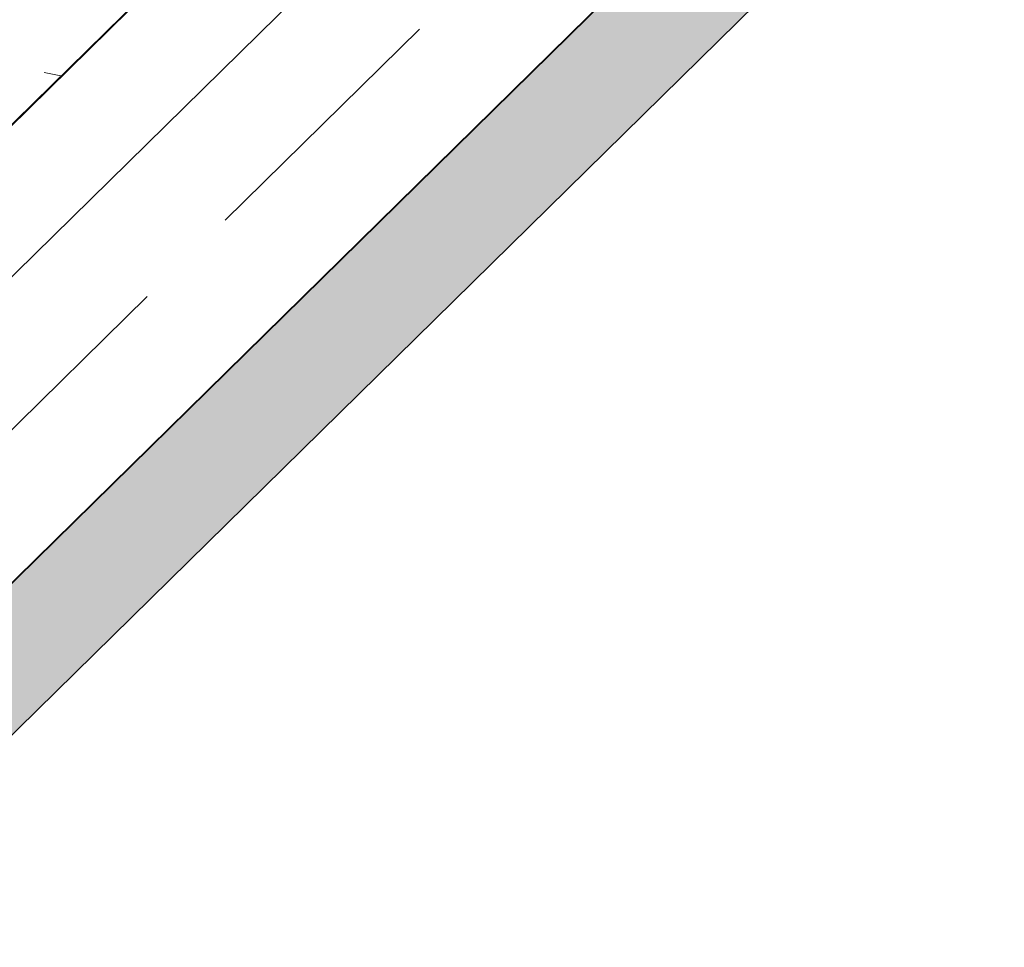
# Model space of a CAD drawing. Header units: millimetres. Extents: x 38389465 to 38395088, y 2473666 to 2480744.
# Tile 99 of 256: x 38390033 to 38390051, y 2479497 to 2479514. Entities that reach past the tile are written whole.
import ezdxf

# ---------------------------------------------------------------- set-up
doc = ezdxf.new("R2010")
doc.units = ezdxf.units.MM
doc.header["$LTSCALE"] = 2
doc.linetypes.add('CENTER2', pattern=[1.125, 0.75, -0.125, 0.125, -0.125])
doc.linetypes.add('DASH', pattern=[0.35, 0.25, -0.1])
doc.layers.get('0').update_dxf_attribs({"linetype": 'CONTINUOUS', "lineweight": 9})
for name, color, linetype in [('u-road', 4, 'CONTINUOUS'), ('w-环境01', 84, 'CONTINUOUS'), ('w-绿地面积', 82, 'CONTINUOUS'), ('w-道路中线', 6, 'CONTINUOUS'), ('路面铺装', 143, 'CENTER2'), ('路面铺装填充', 143, 'CENTER2')]:
    doc.layers.add(name, color=color, linetype=linetype)
for name, color, linetype, lineweight in [('U-体育设施', 153, 'CONTINUOUS', 0), ('下沉式地面绿化', 80, 'CONTINUOUS', 9), ('屋顶绿化线', 126, 'CONTINUOUS', 9), ('普通地面绿化', 122, 'CONTINUOUS', 9), ('普通绿地填充', 114, 'CONTINUOUS', 9)]:
    doc.layers.add(name, color=color, linetype=linetype, lineweight=lineweight)
pattern_1 = [(38.83647369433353, (99.1569024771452, 202.7948903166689), (-1.034575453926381, 1.285076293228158), [0.9525, -1.905]), (158.8364736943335, (99.1569024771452, 202.7948903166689), (-0.5956209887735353, -1.538506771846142), [0.9525, -1.905]), (98.83647369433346, (99.89884179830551, 203.3922028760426), (-1.630196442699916, -0.2534304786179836), [0.9524999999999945, -1.904999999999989])]

# ---------------------------------------------------------------- blocks, each defined once
blk = doc.blocks.new('Z-道路')
at = {"layer": 'u-road'}
for p, q in [((-842.4331349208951, -755.6392939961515), (-1094.710520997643, -1003.541884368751)), ((-1094.306271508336, -997.5366246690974), (-1052.537588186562, -956.4922609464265))]:
    blk.add_line(p, q, dxfattribs=at)
at = {"layer": 'w-道路中线', "linetype": 'DASH', "ltscale": 10}
blk.add_line((-1092.904480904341, -998.9631530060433), (-1040.652527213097, -947.6173115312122), dxfattribs=at)
blk = doc.blocks.new('dfgdfgdgfdfg')
at = {"layer": '屋顶绿化线'}
h = blk.add_hatch(dxfattribs=at)
h.set_pattern_fill('CROSS', color=256, scale=0.9999999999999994, angle=2.544443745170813e-14, style=0)
h.set_pattern_definition([(2.544443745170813e-14, (-38390155.3861343, -2480142.440636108), (1.587499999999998, 1.5875), [0.7937499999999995, -2.381249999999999]), (90, (-38390154.9892593, -2480142.837511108), (-1.5875, 1.587499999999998), [0.7937499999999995, -2.381249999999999])])
h.paths.add_polyline_path([(-3.15158411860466, -422.8542918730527), (20.37210328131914, -403.9155449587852), (14.3518393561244, -396.4378164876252), (-9.171848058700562, -415.3765634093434)])
h.paths.add_polyline_path([(-212.7994433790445, -350.4094560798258), (-230.6090864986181, -328.2875978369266), (-240.5795014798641, -336.3144792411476), (-222.7698583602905, -358.4363374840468)])
h.paths.add_polyline_path([(-190.0474276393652, -455.8508529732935), (-156.9425204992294, -429.1991152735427), (-171.0522639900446, -411.6729879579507), (-204.1571711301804, -438.3247256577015)])
h.paths.add_polyline_path([(-220.1589111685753, -484.9449705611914), (-266.1162048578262, -521.9439861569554), (-270.3679620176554, -516.6627848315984), (-224.4106684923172, -479.6637690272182)])
h.paths.add_polyline_path([(-264.3648100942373, -493.3430364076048), (-279.3982497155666, -505.4460653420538), (-283.6500068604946, -500.1648640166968), (-268.6165674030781, -488.0618348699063)])
h.paths.add_polyline_path([(-304.5274256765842, -503.5703873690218), (-350.4847193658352, -540.5694029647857), (-354.7364765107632, -535.2882016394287), (-308.779182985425, -498.2891858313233)])
h.paths.add_polyline_path([(-348.7333245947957, -511.9684532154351), (-363.7667642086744, -524.0714821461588), (-368.0185213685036, -518.7902808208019), (-352.985081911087, -506.6872516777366)])
h.paths.add_polyline_path([(-282.5944302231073, -407.3954604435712), (-328.5517269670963, -444.3944722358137), (-324.2999703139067, -449.6756739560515), (-278.3426733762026, -412.6766623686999)])
h.paths.add_polyline_path([(-300.2362432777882, -448.7893662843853), (-315.2696836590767, -460.8923942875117), (-311.0179269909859, -466.1735960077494), (-295.9844864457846, -454.0705682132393)])
h.paths.add_polyline_path([(-33.98668639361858, 93.69020775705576), (-17.08480948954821, 99.8810523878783), (-15.02119461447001, 94.24709342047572), (-31.92307151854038, 88.05624878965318)])
h.paths.add_polyline_path([(-53.10060288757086, 61.55583058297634), (-8.967924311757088, 77.72081378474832), (-11.03153918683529, 83.3547727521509), (-55.16421776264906, 67.18978955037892)])
h.paths.add_polyline_path([(-108.3190346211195, 48.75146188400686), (-122.3397783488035, 37.46347069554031), (-118.5771146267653, 32.78988944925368), (-104.5563708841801, 44.07788063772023)])
h.paths.add_polyline_path([(-70.93024792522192, 48.55491701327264), (-107.5399676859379, 19.08071779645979), (-111.3026314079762, 23.75429904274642), (-74.69291165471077, 53.22849825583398)])
h.paths.add_polyline_path([(-144.653375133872, -377.9672217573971), (-139.2603176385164, -384.6660970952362), (-137.4687579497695, -383.2237677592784), (-128.8147819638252, -393.9731258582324), (-122.2716944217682, -388.705488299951), (-130.925670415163, -377.956130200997), (-98.5997022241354, -351.9314922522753), (-103.992759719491, -345.2326169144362)])
h.paths.add_polyline_path([(-85.36789835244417, -368.3671049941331), (-79.66129099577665, -375.4554498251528), (-104.1199753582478, -395.1463807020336), (-109.8265827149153, -388.0580358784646)])
h.paths.add_polyline_path([(-154.4244434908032, -186.5881166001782), (-177.7144566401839, -205.3387242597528), (-172.0077499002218, -212.426989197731), (-148.7177367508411, -193.6763815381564)])
h.paths.add_polyline_path([(-124.025648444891, -173.7969757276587), (-139.5263595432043, -186.2764771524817), (-145.233067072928, -179.1882112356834), (-129.7323559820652, -166.7087098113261)])
h.paths.add_polyline_path([(-147.8639908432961, -242.4158020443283), (-124.5739777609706, -223.6651944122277), (-130.5942395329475, -216.1874649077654), (-141.3434761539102, -224.8415915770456), (-142.3468527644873, -223.5953037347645), (-154.887629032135, -233.6917847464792)])
h.paths.add_polyline_path([(-115.3826013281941, -216.2652890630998), (-91.85890907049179, -197.3265481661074), (-97.87917109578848, -189.8488181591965), (-121.4028633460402, -208.7875590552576)])
h.paths.add_polyline_path([(-179.1326003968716, -155.8982685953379), (-202.4226135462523, -174.6488762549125), (-208.1293202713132, -167.5606113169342), (-184.8393071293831, -148.810003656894)])
h.paths.add_polyline_path([(-160.147220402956, -128.9305958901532), (-175.6479315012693, -141.4100973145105), (-169.9412239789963, -148.4983632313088), (-154.4405128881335, -136.0188618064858)])
h.paths.add_polyline_path([(-232.273079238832, -137.5717983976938), (-208.9830661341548, -118.8211907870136), (-202.9628045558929, -126.2989204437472), (-213.712041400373, -134.9530468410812), (-212.7086647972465, -136.1993346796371), (-225.2494410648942, -146.2958156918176)])
h.paths.add_polyline_path([(-199.7916897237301, -111.4212854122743), (-176.2679974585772, -92.48254451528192), (-170.2477354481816, -99.9602745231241), (-193.771427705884, -118.8990154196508)])
h.paths.add_polyline_path([(7.123223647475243, -56.52735077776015), (30.41323685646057, -37.77674318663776), (36.11994356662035, -44.86500814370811), (12.82993035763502, -63.61561573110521)])
h.paths.add_polyline_path([(-11.86215643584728, -83.49502342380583), (3.638554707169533, -71.01552204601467), (-2.06815280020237, -63.92725611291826), (-17.56886392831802, -76.40675749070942)])
h.paths.add_polyline_path([(27.78231283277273, -101.0043340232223), (4.258620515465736, -119.9430748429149), (-1.76164148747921, -112.4653448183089), (21.76205083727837, -93.52660399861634)])
h.paths.add_polyline_path([(-17.58493316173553, -25.83750269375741), (5.705080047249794, -7.086895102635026), (-0.001626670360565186, 0.001369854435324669), (-23.29163987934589, -18.74923773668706)])
h.paths.add_polyline_path([(-47.9837282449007, -38.62864347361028), (-32.48301710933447, -26.14914209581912), (-26.77630960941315, -33.23740802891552), (-42.27702074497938, -45.71690940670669)])
h.paths.add_polyline_path([(-24.14538563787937, 29.99018277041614), (-47.43539878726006, 11.23957520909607), (-41.41513703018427, 3.761845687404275), (-30.66590037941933, 12.41597232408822), (-29.6625237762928, 11.16968447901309), (-17.12174747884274, 21.26616545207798)])
h.paths.add_polyline_path([(-56.62677523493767, 3.839669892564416), (-80.15046755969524, -15.0990709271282), (-74.1302055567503, -22.57680095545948), (-50.6065132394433, -3.638060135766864)])
h.paths.add_polyline_path([(-112.3602623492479, 104.958166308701), (-116.1229271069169, 109.6317467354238), (-120.4070319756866, 106.1826458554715), (-120.0934917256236, 105.7931995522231), (-120.0934916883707, 105.7931995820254), (-119.9680695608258, 105.6374135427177), (-119.5604476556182, 105.131108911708), (-120.6509499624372, 104.2531540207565), (-121.4975340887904, 105.304690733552), (-126.3269005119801, 101.4166038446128), (-126.0133612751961, 101.027158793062), (-126.0133612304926, 101.0271588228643), (-125.8879391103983, 100.8713727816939), (-125.4803171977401, 100.3650681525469), (-126.5708194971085, 99.48711326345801), (-127.4174026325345, 100.5386487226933), (-132.2467690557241, 96.65056183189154), (-131.933230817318, 96.26111803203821), (-131.9332307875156, 96.26111806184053), (-131.8078086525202, 96.10533202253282), (-131.4001867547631, 95.59902739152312), (-132.4906890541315, 94.72107250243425), (-133.3372711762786, 95.77260670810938), (-138.1666375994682, 91.88451981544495), (-137.8531003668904, 91.49507727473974), (-137.8531003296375, 91.49507730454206), (-137.7276782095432, 91.3392912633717), (-137.3200563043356, 90.83298663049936), (-138.4105586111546, 89.9550317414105), (-139.2571397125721, 91.00656469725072), (-144.0865061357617, 87.11847780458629), (-143.7729699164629, 86.72903651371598), (-143.77296987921, 86.7290365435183), (-143.6475477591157, 86.5732505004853), (-143.2399258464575, 86.06694587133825), (-144.3304281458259, 85.18899098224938), (-145.1770082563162, 86.24052268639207), (-150.0063746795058, 82.35243579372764), (-149.6928394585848, 81.96299575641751), (-149.6928394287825, 81.96299578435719), (-149.5674173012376, 81.80720974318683), (-149.1597954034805, 81.30090511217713), (-150.2502977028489, 80.42295022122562), (-151.0968767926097, 81.47448067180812), (-155.3810026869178, 78.02536286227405), (-151.6183379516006, 73.35178243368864)])
h.paths.add_polyline_path([(-152.7964216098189, 95.70454872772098), (-151.7059194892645, 96.58250384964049), (-150.8593013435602, 95.5309248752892), (-146.0299351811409, 99.41901208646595), (-146.3435079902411, 99.80849884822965), (-146.3435080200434, 99.80849881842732), (-146.4689301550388, 99.96428485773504), (-146.8765520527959, 100.4705894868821), (-145.8639428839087, 101.2858334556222), (-148.7799898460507, 104.9078372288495), (-165.9164639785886, 91.11138806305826), (-162.1537992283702, 86.43780762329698), (-157.8696716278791, 89.88692727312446), (-158.1832470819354, 90.27641732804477), (-158.1832471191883, 90.27641729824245), (-158.3086692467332, 90.43220333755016), (-158.7162911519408, 90.93850796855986), (-157.6257890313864, 91.81646308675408), (-156.7791695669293, 90.76488246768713), (-151.94980340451, 94.65296967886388), (-152.2633775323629, 95.04245808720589), (-152.2633775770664, 95.04245805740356), (-152.3887996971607, 95.19824409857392)])
h.paths.add_polyline_path([(-48.92002787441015, 138.0610062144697), (-54.08448407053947, 136.1693603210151), (-53.91252022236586, 135.6998748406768), (-53.91252017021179, 135.6998748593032), (-53.84373301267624, 135.5120762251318), (-53.62017473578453, 134.901730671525), (-54.93476518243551, 134.4202205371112), (-55.39907442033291, 135.6878499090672), (-61.22083156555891, 133.5554466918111), (-61.04886826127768, 133.0859627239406), (-61.04886821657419, 133.0859627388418), (-60.98008105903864, 132.8981641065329), (-60.75652278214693, 132.2878185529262), (-62.07111323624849, 131.806308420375), (-62.53542191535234, 133.0739362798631), (-68.35717905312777, 130.9415330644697), (-68.18521630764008, 130.4720506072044), (-68.18521626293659, 130.4720506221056), (-68.11642910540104, 130.2842519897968), (-67.89287082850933, 129.67390643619), (-69.2074612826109, 129.1923963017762), (-69.67176939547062, 130.4600226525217), (-75.4935265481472, 128.3276194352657), (-75.32156435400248, 127.858138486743), (-75.32156431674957, 127.8581385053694), (-75.25277715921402, 127.6703398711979), (-75.02921888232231, 127.0599943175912), (-76.3438093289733, 126.5784841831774), (-76.80811689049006, 127.8461090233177), (-82.62987403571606, 125.7137058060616), (-82.45791240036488, 125.2442263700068), (-82.45791236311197, 125.244226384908), (-82.38912520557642, 125.0564277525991), (-82.16556692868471, 124.4460821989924), (-83.4801573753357, 123.9645720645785), (-83.94446439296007, 125.232195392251), (-89.76622153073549, 123.0997921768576), (-89.59426045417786, 122.6303142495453), (-89.59426040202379, 122.6303142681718), (-89.52547324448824, 122.4425156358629), (-89.30191496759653, 121.8321700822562), (-90.61650541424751, 121.3506599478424), (-91.08081188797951, 122.618281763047), (-96.24527966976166, 120.7266316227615), (-94.18166369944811, 115.0926730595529), (-46.85641188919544, 132.4270476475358)])
h.paths.add_polyline_path([(-59.57789854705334, 147.0966282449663), (-59.39009993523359, 147.1654154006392), (-58.26330810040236, 147.5781383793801), (-57.79899077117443, 146.3104868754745), (-52.63453678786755, 148.2021315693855), (-54.69815277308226, 153.8360901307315), (-75.35599210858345, 146.2695028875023), (-73.75669533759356, 141.9031975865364), (-72.53600419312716, 142.3503141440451), (-72.07168610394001, 141.0826605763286), (-66.24992881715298, 143.2150634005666), (-66.42190112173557, 143.6845719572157), (-66.42190116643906, 143.6845719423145), (-66.49068833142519, 143.8723705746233), (-66.71424650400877, 144.482715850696), (-66.71424660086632, 144.4827161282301), (-66.526447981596, 144.5515032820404), (-65.39965614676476, 144.9642262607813), (-64.9353384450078, 143.6965737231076), (-59.11358115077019, 145.8289765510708), (-59.28555307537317, 146.2984840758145), (-59.28555311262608, 146.2984840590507), (-59.35434027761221, 146.4862826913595), (-59.57789845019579, 147.0966279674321)])
h.paths.add_polyline_path([(-212.7994433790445, -350.4094560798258), (-222.7698583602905, -358.4363374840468), (-242.0875373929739, -373.9884202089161), (-237.0080265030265, -380.2978234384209), (-244.1742622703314, -386.0671444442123), (-234.2660805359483, -398.3743754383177), (-208.6389982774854, -377.7427818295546), (-213.5303791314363, -371.6670601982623), (-228.0186384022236, -383.3311222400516), (-234.4150595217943, -375.3859477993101), (-219.9268002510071, -363.7218857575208), (-213.5303791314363, -371.6670601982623), (-208.6389982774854, -377.7427818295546), (-197.811750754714, -369.0260903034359)])
edge = h.paths.add_edge_path()
edge.add_line((-243.6740124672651, -325.4542765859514), (-237.1309276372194, -320.1866356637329))
edge.add_line((-237.1309276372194, -320.1866356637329), (-245.5967791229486, -309.6709636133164))
edge.add_line((-245.5967791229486, -309.6709636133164), (-274.884873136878, -333.2499277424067))
edge.add_line((-274.884873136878, -333.2499277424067), (-270.3697523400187, -338.8582861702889))
edge.add_line((-270.3697523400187, -338.8582861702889), (-259.8971805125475, -351.8665619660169))
edge.add_line((-259.8971805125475, -351.8665619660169), (-248.6804636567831, -342.8363203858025))
edge.add_line((-248.6804636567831, -342.8363203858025), (-252.004094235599, -338.707945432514))
edge.add_arc((-255.5158548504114, -334.3458888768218), 5.600000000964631, 180.0000000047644, 308.83649646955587, ccw=False)
edge.add_arc((-255.5158548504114, -334.3458888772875), 5.600000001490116, 0, 180, ccw=False)
edge.add_arc((-255.5158548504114, -334.3458888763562), 5.600000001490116, 308.8364964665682, 359.9999999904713, ccw=False)
edge.add_line((-252.004094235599, -338.707945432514), (-248.6804636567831, -342.8363203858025))
edge.add_line((-248.6804636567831, -342.8363203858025), (-237.1521713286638, -333.5552387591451))
edge.add_line((-237.1521713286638, -333.5552387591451), (-243.6740124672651, -325.4542765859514))
h.paths.add_polyline_path([(193.4024278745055, 239.6753810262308), (208.9875860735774, 243.2951689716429), (208.8065965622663, 244.074427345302), (215.3328806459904, 245.5902133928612), (218.6359371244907, 231.3687571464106), (196.5244948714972, 226.2331830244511)])
h.paths.add_polyline_path([(166.0020875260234, 243.1669172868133), (189.1850093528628, 248.551351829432), (196.4698325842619, 217.1862221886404), (173.2869107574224, 211.8017876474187), (169.8933597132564, 226.4128726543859), (172.9129838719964, 227.1142065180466), (171.8383593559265, 231.7410501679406), (170.5233616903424, 231.4356305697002), (169.8559633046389, 234.3091439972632), (168.1513366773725, 233.9132296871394), (167.4273727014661, 237.0302887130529), (167.8170022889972, 237.1207835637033), (167.5455180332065, 238.289670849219), (167.1584559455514, 238.199772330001)])
h.paths.add_polyline_path([(109.7553156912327, 214.7146987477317), (139.2395831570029, 225.5146048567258), (144.2611955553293, 211.8053594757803), (114.7769280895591, 201.0054533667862), (112.6444625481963, 206.8271877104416), (113.8651487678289, 207.2743175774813), (112.3517860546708, 211.4058712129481), (111.131099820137, 210.9587413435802)])
h.paths.add_polyline_path([(197.764404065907, 213.3804562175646), (198.4883616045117, 210.2634255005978), (174.2339607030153, 204.6301299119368), (173.5100030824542, 207.7471613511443)])
h.paths.add_polyline_path([(113.1437472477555, 183.3676352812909), (121.0312583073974, 186.2567821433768), (119.7586579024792, 189.7310429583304), (111.8711468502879, 186.8418960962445)], flags=17)
h.paths.add_polyline_path([(22.58343426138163, 204.4034115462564), (27.1844823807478, 206.0887472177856), (30.21128871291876, 197.8254191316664), (25.61024060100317, 196.1400834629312)])
h.paths.add_polyline_path([(122.9092346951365, 186.9446733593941), (157.4640449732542, 199.6018881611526), (156.191444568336, 203.0761489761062), (121.6366342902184, 190.4189341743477)])
h.paths.add_polyline_path([(229.1295338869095, 220.6652802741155), (230.8036857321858, 213.4571456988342), (201.3867006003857, 206.6247951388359), (199.7125486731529, 213.8329304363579)])
h.paths.add_polyline_path([(38.23306076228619, 161.6791721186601), (55.41656698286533, 167.973384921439), (53.45607446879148, 173.325624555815), (36.27256825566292, 167.0314117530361)])
h.paths.add_polyline_path([(59.17252460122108, 169.3491691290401), (66.07409676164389, 171.8771726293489), (64.11360425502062, 177.2294122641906), (57.21203208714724, 174.7014087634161)])
h.paths.add_polyline_path([(26.29813266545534, 194.262104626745), (30.89918078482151, 195.9474402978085), (39.66988622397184, 172.002989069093), (35.06883811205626, 170.3176534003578)])
h.paths.add_polyline_path([(160.557894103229, -69.47056108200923), (170.5284995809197, -61.44353474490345), (185.0479499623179, -79.47857106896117), (175.0773444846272, -87.50559740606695)])
h.paths.add_polyline_path([(137.6001293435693, -120.0467674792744), (147.7595666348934, -132.6652394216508), (182.499397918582, -104.696488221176), (172.3399606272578, -92.07801628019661)])
h.paths.add_polyline_path([(194.0544802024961, 187.3689135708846), (172.015577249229, 182.2501874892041), (151.5513109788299, 174.7542524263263), (152.9270951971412, 170.9982947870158), (134.5229027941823, 164.256952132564), (133.1478064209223, 168.0110319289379), (104.22693259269, 157.4174934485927), (105.6027168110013, 153.6615358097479), (82.31577943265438, 145.1316736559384), (84.68900724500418, 138.6526466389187), (175.1507177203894, 171.7882156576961), (246.1981506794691, 188.2895983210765), (243.7321702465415, 198.9069882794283), (221.3284992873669, 193.703541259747), (222.2334465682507, 189.8072507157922), (194.9594274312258, 183.4726230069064)])
h.paths.add_polyline_path([(78.79509445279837, 145.4395298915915), (78.7263053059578, 145.6273275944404), (77.9352293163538, 147.7870034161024), (49.01435548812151, 137.1934649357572), (50.39013970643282, 133.4375072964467), (48.51216088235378, 132.7496151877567), (41.75143714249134, 130.273203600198), (39.87345832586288, 129.5853114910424), (38.49767410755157, 133.3412691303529), (26.2908117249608, 128.8699704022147), (30.03982374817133, 118.6349857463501), (81.6842413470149, 137.5520187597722)])
h.paths.add_polyline_path([(226.0480927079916, 164.1017453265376), (240.7565851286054, 167.5179203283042), (239.8516381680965, 171.4142094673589), (225.1431456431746, 167.9980349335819)], flags=17)
h.paths.add_polyline_path([(186.4033362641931, 154.8939609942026), (198.2870187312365, 157.6540496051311), (197.3820718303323, 161.550338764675), (185.4983891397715, 158.7902505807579)], flags=17)
h.paths.add_polyline_path([(147.2204509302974, 145.5829100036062), (161.5869889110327, 150.8452846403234), (162.962773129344, 147.0893270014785), (148.5962351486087, 141.8269523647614)], flags=17)
h.paths.add_polyline_path([(109.1913799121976, 131.6530944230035), (120.6470507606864, 135.8492363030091), (122.0228349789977, 132.0932786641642), (110.5671641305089, 127.897136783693)])
h.paths.add_polyline_path([(78.0169318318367, 120.2340852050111), (89.47260262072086, 124.4302270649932), (90.84838683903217, 120.6742694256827), (79.39271605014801, 116.4781275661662)])
h.paths.add_polyline_path([(38.45277795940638, 101.482079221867), (52.63151801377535, 106.6756646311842), (51.25573379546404, 110.4316222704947), (37.07699374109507, 105.2380368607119)])
h.paths.add_polyline_path([(248.5868688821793, 158.557057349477), (253.0676018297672, 159.597745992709), (247.2306935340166, 184.7288128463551), (242.7499607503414, 183.6881237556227)])
h.paths.add_polyline_path([(168.2555082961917, 148.921526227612), (170.7663143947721, 142.0669038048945), (182.6833027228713, 146.43202344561), (184.7611379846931, 146.9155516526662), (183.3358464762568, 153.0522073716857), (172.9069583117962, 150.6253238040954)], flags=17)
h.paths.add_polyline_path([(96.58615145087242, 114.8951648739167), (109.919801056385, 119.7791988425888), (107.7529410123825, 125.6948318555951), (94.41929140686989, 120.810797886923)])
h.paths.add_polyline_path([(93.73140412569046, 122.6887632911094), (107.0650537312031, 127.5727972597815), (102.1122305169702, 141.0942448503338), (88.77858090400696, 136.210210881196)])
h.paths.add_polyline_path([(96.88615611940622, -120.3449423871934), (73.59588031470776, -139.0952236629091), (79.61603756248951, -146.5730378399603), (88.1843626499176, -139.6749434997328), (91.13173116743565, -143.3359566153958), (105.8536814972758, -131.4837693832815)])
h.paths.add_polyline_path([(153.3465529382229, 91.06099548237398), (163.8632343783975, 94.91319130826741), (161.9371365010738, 100.1715319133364), (151.4204550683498, 96.31933608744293)])
h.paths.add_polyline_path([(138.3976461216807, 75.46804179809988), (185.3471166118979, 92.66534451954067), (183.4898078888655, 97.73588742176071), (174.3816106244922, 94.39961069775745), (175.1382918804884, 92.33383417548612), (146.4052159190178, 81.80908490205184), (145.6485346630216, 83.87486142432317), (136.5403373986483, 80.53858470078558)])
h.paths.add_polyline_path([(223.0764486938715, 112.7978079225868), (233.9860593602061, 115.3316580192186), (232.7191343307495, 120.7864632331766), (221.809523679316, 118.2526131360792)])
h.paths.add_polyline_path([(206.3286927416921, 99.1551304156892), (255.0323115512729, 110.4669611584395), (253.8106338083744, 115.7269520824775), (244.3621317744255, 113.5324569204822), (244.859852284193, 111.3894978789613), (215.0532375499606, 104.4666574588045), (214.5555170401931, 106.6096165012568), (205.1070149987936, 104.4151213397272)])
h.paths.add_polyline_path([(67.30868747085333, 56.13874295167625), (113.6947642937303, 73.12967803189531), (115.9304136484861, 67.0262468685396), (69.54433682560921, 50.03531178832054)])
h.paths.add_polyline_path([(69.45358843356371, 59.58684384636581), (89.82965862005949, 67.05047322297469), (87.59400926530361, 73.15390438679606), (67.21793907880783, 65.69027500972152)])
h.paths.add_polyline_path([(107.4963554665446, -172.9117951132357), (126.7361026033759, -157.422438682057), (121.0294950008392, -150.3340935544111), (101.7897481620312, -165.8234503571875)])
h.paths.add_polyline_path([(241.4360799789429, 174.7585630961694), (239.4680788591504, 183.2330528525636), (212.9731232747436, 177.0802219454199), (214.6922965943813, 169.6772197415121), (222.7242455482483, 171.5424511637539), (222.9730733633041, 170.4709636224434)], flags=17)
h.paths.add_polyline_path([(188.7490556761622, 144.3513037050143), (218.9455124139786, 151.3637212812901), (217.2263390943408, 158.7667234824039), (187.0298823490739, 151.7543059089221)], flags=17)
h.paths.add_polyline_path([(162.7492210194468, 154.3594294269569), (159.7568902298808, 162.5286375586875), (134.2163783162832, 153.1733048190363), (136.8303683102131, 146.0369854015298), (144.5729775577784, 148.8730556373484), (144.9513183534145, 147.8401669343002)], flags=17)
h.paths.add_polyline_path([(114.1878827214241, 117.7216564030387), (143.2965544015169, 128.3839841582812), (140.6825644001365, 135.5203035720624), (111.5738927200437, 124.8579758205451)])
h.paths.add_polyline_path([(33.91987451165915, 107.1700302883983), (30.92754373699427, 115.3392384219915), (56.46805567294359, 124.6945710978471), (59.08204565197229, 117.5582516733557), (51.33943640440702, 114.7221814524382), (51.71777719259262, 113.6892927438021)])
h.paths.add_polyline_path([(94.65690315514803, 110.5675785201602), (65.54823145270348, 99.90525083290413), (62.93424147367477, 107.0415702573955), (92.04291317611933, 117.7038979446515)])
h.paths.add_polyline_path([(-168.0220474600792, -492.9373082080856), (-125.3363710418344, -458.5722598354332), (-119.6924814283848, -465.5826747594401), (-162.3781580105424, -499.9477229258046)])
h.paths.add_polyline_path([(-149.4599013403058, -515.9938091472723), (-106.774224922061, -481.6287607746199), (-101.1303353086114, -488.6391756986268), (-143.816011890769, -523.0042238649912)])
h.paths.add_polyline_path([(-320.5436360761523, -607.1038113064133), (-363.6967533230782, -641.8452630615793), (-367.9485099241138, -636.5640612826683), (-324.7953928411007, -601.8226093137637)])
h.paths.add_polyline_path([(-364.749535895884, -615.501872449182), (-376.9787964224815, -625.3473408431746), (-381.230553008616, -620.0661390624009), (-369.0012926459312, -610.2206704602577)])
h.paths.add_polyline_path([(-253.3245845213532, -567.1735059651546), (-296.4777017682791, -601.9149577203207), (-300.7294583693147, -596.6337559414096), (-257.5763412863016, -561.892303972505)])
h.paths.add_polyline_path([(-297.530484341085, -575.5715671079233), (-309.7597448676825, -585.417035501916), (-314.0115014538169, -580.1358337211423), (-301.7822410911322, -570.290365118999)])
h.paths.add_polyline_path([(-183.6598470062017, -530.2805959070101), (-226.8129642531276, -565.0220476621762), (-231.0647208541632, -559.7408458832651), (-187.9116037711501, -524.9993939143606)])
h.paths.add_polyline_path([(-227.8657468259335, -538.6786570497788), (-240.095007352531, -548.5241254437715), (-244.3467639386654, -543.2429236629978), (-232.1175035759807, -533.3974550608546)])
h.paths.add_polyline_path([(5.652757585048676, -366.6061772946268), (29.17644498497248, -347.6674303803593), (23.15618105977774, -340.1897019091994), (-0.367506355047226, -359.1284488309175)])
h.paths.add_polyline_path([(-2.990300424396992, -324.1378661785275), (-18.49100832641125, -336.6173715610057), (-24.19771765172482, -329.5291071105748), (-8.69700975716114, -317.049601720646)])
h.paths.add_polyline_path([(-3.545792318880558, -373.995921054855), (-9.56584256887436, -366.5180212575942), (-20.31532396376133, -375.1718439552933), (-21.31866534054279, -373.925527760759), (-33.85972712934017, -384.0216541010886), (-26.83633567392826, -392.7458700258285)])
h.paths.add_polyline_path([(-56.68575286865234, -355.6679480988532), (-43.2878578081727, -344.8820319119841), (-37.58134987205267, -351.9704565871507), (-50.97924662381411, -362.7563743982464)])
h.paths.add_polyline_path([(-78.7658966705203, -261.7472840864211), (-55.24166882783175, -242.8092084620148), (-49.22161827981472, -250.287108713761), (-72.74584612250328, -269.2251843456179)])
h.paths.add_polyline_path([(-39.12192253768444, -279.2577157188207), (-54.62298654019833, -291.7367787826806), (-48.9164794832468, -298.825206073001), (-33.41541547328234, -286.3461430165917)])
h.paths.add_polyline_path([(73.03923066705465, -188.9638940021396), (88.53993860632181, -176.4843886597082), (94.24664791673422, -183.5726531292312), (78.74593998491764, -196.0521584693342)])
h.paths.add_polyline_path([(64.3961728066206, -146.4955828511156), (40.87248533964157, -165.4343296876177), (46.89274924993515, -172.9120581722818), (70.41643671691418, -153.9733113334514)])
h.paths.add_polyline_path([(121.9234057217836, -100.5748141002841), (132.0828430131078, -113.1932860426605), (166.8226742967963, -85.22453483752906), (156.6632370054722, -72.6060628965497)])
h.paths.add_polyline_path([(-87.94908461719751, -269.1561093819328), (-81.92882107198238, -276.6338374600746), (-92.6780557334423, -285.2879666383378), (-91.67467882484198, -286.5342542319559), (-104.2154524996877, -296.6307384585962), (-111.2390929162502, -287.9067229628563)])
h.paths.add_polyline_path([(60.26534826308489, -74.85517557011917), (36.97533988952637, -93.60578906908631), (30.95507641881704, -86.12806094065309), (41.70431108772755, -77.47393182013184), (40.70093416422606, -76.2276442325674), (53.24170786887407, -66.13116005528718)])
h.paths.add_polyline_path([(-81.38861773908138, -324.9837931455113), (-67.99103047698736, -314.1974946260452), (-73.69773705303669, -307.1092298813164), (-87.09532626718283, -317.8955296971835)])
edge = h.paths.add_edge_path(flags=17)
edge.add_line((172.4536547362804, 152.5732752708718), (182.8833729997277, 155.0003516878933))
edge.add_line((182.8833729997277, 155.0003516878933), (179.6254190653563, 169.02761613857))
edge.add_line((179.6254190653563, 169.02761613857), (176.1990838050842, 168.2318197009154))
edge.add_line((176.1990838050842, 168.2318197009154), (162.9587390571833, 163.3819627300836))
edge.add_line((162.9587390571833, 163.3819627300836), (167.5676162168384, 150.7995045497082))
edge.add_line((167.5676162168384, 150.7995045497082), (172.2190662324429, 152.5033021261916))
blk = doc.blocks.new('fsd1fsdf2')
at = {"layer": '普通绿地填充'}
h = blk.add_hatch(dxfattribs=at)
h.set_pattern_fill('草坪^^', color=80, scale=0.9999999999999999, angle=38.83646706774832, style=0)
h.set_pattern_definition([(77.67293413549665, (-375.5004729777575, -439.924187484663), (-3.96995520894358, 6.19027104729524), [0.7799999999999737, -0.1559999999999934, 0.2079999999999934, -0.1559999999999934, 0.7799999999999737, -3.119999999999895]), (77.67293413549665, (-375.7083842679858, -440.1448884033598), (-3.96995520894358, 6.19027104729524), [0.5199999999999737, -0.3899999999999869, 0.7799999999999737, -0.3899999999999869, 0.5199999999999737, -2.599999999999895]), (77.67293413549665, (-377.3518742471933, -437.9227856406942), (-3.96995520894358, 6.19027104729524), [0.6499999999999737, -0.2599999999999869, 0.6499999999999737, -3.639999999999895]), (77.67293413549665, (-378.9229758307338, -440.2408106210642), (-3.96995520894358, 6.19027104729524), [0.2599999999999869, -0.5199999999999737, 0.2599999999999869, -4.15999999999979]), (167.6729341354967, (-378.811960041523, -439.7327993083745), (-6.19027104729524, -3.96995520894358), [0.4679999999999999, -4.731999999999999]), (167.6729341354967, (-375.430844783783, -438.8748601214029), (-6.19027104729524, -3.96995520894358), [0.5199999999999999, -4.679999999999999]), (167.6729341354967, (-377.1853505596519, -437.1607686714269), (-6.19027104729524, -3.96995520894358), [0.5199999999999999, -4.679999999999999]), (122.6729341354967, (-375.2357231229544, -438.2255469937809), (-5.080113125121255, 1.110157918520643), [0.5199999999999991, -6.833910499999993]), (212.6729341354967, (-375.5243641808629, -439.5463764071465), (-1.110157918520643, -5.080113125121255), [0.5199999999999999, -6.833910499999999]), (141.1078829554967, (-375.2944284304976, -438.3723995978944), (-5.080113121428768, 1.110157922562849), [0.5199999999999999, -11.107553]), (153.6366906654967, (-375.3753368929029, -438.6208544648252), (-5.080113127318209, 1.110157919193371), [0.5199999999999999, -20.92014899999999]), (153.6366906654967, (-377.1298426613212, -436.9067630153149), (-5.080113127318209, 1.110157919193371), [0.416, -21.02414899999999]), (153.6366906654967, (-378.7897568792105, -439.6311970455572), (-5.080113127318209, 1.110157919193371), [0.3639999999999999, -21.07614899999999]), (181.7091776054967, (-375.4863526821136, -439.1288657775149), (-5.080113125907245, 1.11015786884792), [0.5199999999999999, -20.92014899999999]), (181.7091776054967, (-377.240858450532, -437.4147743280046), (-5.080113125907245, 1.11015786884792), [0.416, -21.02414899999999]), (181.7091776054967, (-378.8341631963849, -439.8344015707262), (-5.080113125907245, 1.11015786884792), [0.3639999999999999, -21.07614899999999]), (194.2379853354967, (-375.5164600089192, -439.3884222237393), (-5.080113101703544, 1.11015782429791), [0.5199999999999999, -11.107547])])
edge = h.paths.add_edge_path()
edge.add_line((-90.92269714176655, -574.2117747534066), (-118.9166971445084, -601.719774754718))
edge.add_line((-118.9166971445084, -601.719774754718), (-228.6296971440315, -709.5307747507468))
edge.add_line((-228.6296971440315, -709.5307747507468), (-233.6856971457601, -714.4987747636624))
edge.add_line((-233.6856971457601, -714.4987747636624), (-243.2326971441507, -717.3237747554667))
edge.add_line((-243.2326971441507, -717.3237747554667), (-253.3476971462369, -722.2957747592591))
edge.add_line((-253.3476971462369, -722.2957747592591), (-260.0356971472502, -724.7407747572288))
edge.add_line((-260.0356971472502, -724.7407747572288), (-270.5276971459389, -727.1297747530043))
edge.add_line((-270.5276971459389, -727.1297747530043), (-276.4816971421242, -729.6447747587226))
edge.add_line((-276.4816971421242, -729.6447747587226), (-280.3996971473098, -731.2997747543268))
edge.add_line((-280.3996971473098, -731.2997747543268), (-284.5126971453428, -733.63777475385))
edge.add_line((-284.5126971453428, -733.63777475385), (-287.1956971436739, -734.6377747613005))
edge.add_line((-287.1956971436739, -734.6377747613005), (-287.2596971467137, -734.6617747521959))
edge.add_line((-287.2596971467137, -734.6617747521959), (-301.3966971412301, -741.1827747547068))
edge.add_line((-301.3966971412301, -741.1827747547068), (-301.5546971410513, -741.2557747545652))
edge.add_line((-301.5546971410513, -741.2557747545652), (-307.3576971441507, -742.8917747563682))
edge.add_line((-307.3576971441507, -742.8917747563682), (-309.2826971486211, -743.4347747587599))
edge.add_line((-309.2826971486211, -743.4347747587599), (-316.3876971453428, -743.4097747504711))
edge.add_line((-316.3876971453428, -743.4097747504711), (-325.2166971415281, -745.7647747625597))
edge.add_line((-325.2166971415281, -745.7647747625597), (-328.1746971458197, -744.8837747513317))
edge.add_line((-328.1746971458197, -744.8837747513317), (-328.1886971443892, -744.8797747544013))
edge.add_line((-328.1886971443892, -744.8797747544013), (-328.280697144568, -744.8747747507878))
edge.add_line((-328.280697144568, -744.8747747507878), (-328.3156971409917, -744.8827747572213))
edge.add_line((-328.3156971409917, -744.8827747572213), (-328.4646971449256, -744.9177747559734))
edge.add_line((-328.4646971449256, -744.9177747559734), (-336.6666971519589, -744.4477747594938))
edge.add_line((-336.6666971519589, -744.4477747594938), (-351.7936971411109, -739.0017747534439))
edge.add_line((-351.7936971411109, -739.0017747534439), (-363.3576971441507, -732.4797747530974))
edge.add_line((-363.3576971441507, -732.4797747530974), (-364.2796971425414, -732.2127747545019))
edge.add_line((-364.2796971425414, -732.2127747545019), (-367.1756971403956, -731.6617747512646))
edge.add_line((-367.1756971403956, -731.6617747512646), (-374.7216971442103, -730.4917747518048))
edge.add_line((-374.7216971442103, -730.4917747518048), (-376.1046971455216, -730.6957747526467))
edge.add_line((-376.1046971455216, -730.6957747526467), (-389.5826971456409, -730.8657747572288))
edge.add_line((-389.5826971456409, -730.8657747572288), (-390.2116971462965, -731.2427747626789))
edge.add_line((-390.2116971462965, -731.2427747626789), (-390.5505184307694, -731.2151026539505))
edge.add_line((-390.5505184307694, -731.2151026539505), (-376.5507341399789, -719.9442666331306))
edge.add_line((-376.5507341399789, -719.9442666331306), (-369.2136089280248, -729.0578913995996))
edge.add_line((-369.2136089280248, -729.0578913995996), (-355.8938062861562, -718.3344896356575))
edge.add_line((-355.8938062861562, -718.3344896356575), (-339.526464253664, -738.6647701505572))
edge.add_line((-339.526464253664, -738.6647701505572), (-324.9003819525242, -726.8897190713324))
edge.add_line((-324.9003819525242, -726.8897190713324), (-315.6712423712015, -738.3534617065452))
edge.add_arc((-307.881863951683, -732.0824503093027), 10.00000000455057, 218.8365722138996, 292.9498985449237)
edge.add_line((-303.9826033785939, -741.2909120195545), (-269.5710203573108, -726.7195608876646))
edge.add_arc((-273.4702809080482, -717.511099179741), 9.999999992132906, 292.9498984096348, 308.836572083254)
edge.add_line((-267.1992695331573, -725.3004776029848), (-249.7881415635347, -711.2832638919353))
edge.add_line((-249.7881415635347, -711.2832638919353), (-247.7645006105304, -713.7968784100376))
edge.add_arc((-243.0908735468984, -710.0342715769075), 6.000000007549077, 218.8365721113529, 299.6820236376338)
edge.add_arc((-269.8309237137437, -663.1197778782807), 60.00000002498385, 299.6820236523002, 314.4988784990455)
edge.add_line((-227.7772055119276, -705.9156280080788), (32.92559733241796, -449.7337278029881))
edge.add_line((32.92559733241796, -449.7337278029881), (34.2513028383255, -451.2077747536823))
edge.add_line((34.2513028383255, -451.2077747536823), (33.74730286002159, -451.7037747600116))
edge.add_line((33.74730286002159, -451.7037747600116), (32.35830284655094, -453.0677747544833))
edge.add_line((32.35830284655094, -453.0677747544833), (31.26030285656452, -454.1467747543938))
edge.add_line((31.26030285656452, -454.1467747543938), (0.8053028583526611, -484.0737747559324))
edge.add_line((0.8053028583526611, -484.0737747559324), (-7.781697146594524, -492.5127747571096))
edge.add_line((-7.781697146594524, -492.5127747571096), (-77.9236971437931, -561.4387747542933))
edge.add_line((-77.9236971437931, -561.4387747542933), (-90.92269714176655, -574.2117747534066))
h = blk.add_hatch(dxfattribs=at)
h.set_pattern_fill('GRASS', color=122, scale=0.9999999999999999, angle=38.83646706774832, style=0)
h.set_pattern_definition([(167.6729341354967, (-375.7319180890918, -441.4704245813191), (-2.375624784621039, -1.523539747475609), [0.5291613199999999, -3.4620203]), (122.6729341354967, (-375.7319180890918, -441.4704245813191), (-2.375626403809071, -1.523540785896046), [0.5291613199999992, -2.293032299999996]), (212.6729341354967, (-375.7319180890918, -441.4704245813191), (1.523540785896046, -2.375626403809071), [0.5291613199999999, -2.293032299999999])])
edge = h.paths.add_edge_path()
edge.add_line((-231.9270916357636, -701.6206383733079), (-187.4916906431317, -657.9166822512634))
edge.add_line((-187.4916906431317, -657.9166822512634), (-237.3002678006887, -698.091249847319))
edge.add_line((-237.3002678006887, -698.091249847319), (-236.2474158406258, -699.3965795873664))
edge.add_arc((-231.5772290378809, -695.6297035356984), 5.999999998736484, 218.8889294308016, 266.6676638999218)
edge.add_line((-231.9259937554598, -701.619558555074), (-231.9270916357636, -701.6206383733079))
at = {"layer": '下沉式地面绿化', "linetype": 'ByBlock', "flags": 128}
blk.add_lwpolyline([(-118.9166971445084, -601.719774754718), (-228.6296971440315, -709.5307747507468), (-233.6856971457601, -714.4987747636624), (-243.2326971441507, -717.3237747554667), (-253.3476971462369, -722.2957747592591), (-260.0356971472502, -724.7407747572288)], dxfattribs=at)
blk.add_lwpolyline([(-267.1992695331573, -725.3004776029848), (-249.7881415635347, -711.2832638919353), (-247.7645006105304, -713.7968784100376, 0.3681535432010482), (-240.1197568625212, -715.2469931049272, 0.06474095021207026), (-227.7772055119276, -705.9156280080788), (32.92559733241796, -449.7337278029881)], format="xyb", dxfattribs=at)
at = {"layer": '普通地面绿化', "linetype": 'ByBlock', "flags": 128}
blk.add_lwpolyline([(-231.9270916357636, -701.6206383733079), (-187.4916906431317, -657.9166822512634), (-237.3002678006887, -698.091249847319), (-236.2474158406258, -699.3965795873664, 0.2115476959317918), (-231.9259937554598, -701.619558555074)], format="xyb", close=True, dxfattribs=at)
blk = doc.blocks.new('fM_J1ILU')
at = {"layer": 'U-体育设施'}
blk.add_arc((12042.65600073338, 23.48418563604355), 6249.999999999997, 90, 270, dxfattribs=at)
at = {"layer": 'U-体育设施', "width": 0.8, "flags": 9}
for tag in ['XSIZE', 'YSIZE']:
    blk.add_attdef(tag, (0, 0), '', height=0.4999999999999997, dxfattribs=at)
blk = doc.blocks.new('fZ-景观')
at = {"layer": 'w-环境01'}
blk.add_line((-1098.897876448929, -999.2445954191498), (-1053.934718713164, -955.0611533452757), dxfattribs=at)
at = {"layer": 'U-体育设施', "ltscale": 0.300000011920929, "xscale": -0.001000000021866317, "yscale": 0.001000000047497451, "zscale": 0.001, "rotation": 128.8364702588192}
blk.add_blockref('fM_J1ILU', (-1080.665834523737, -956.0837617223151), dxfattribs=at)
blk = doc.blocks.new('6fd5t34533')
at = {"layer": '路面铺装填充', "linetype": 'ByBlock'}
h = blk.add_hatch(dxfattribs=at)
h.set_pattern_fill('HEX', color=256, angle=6.626585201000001e-06, style=0)
h.set_pattern_definition(pattern_1)
edge = h.paths.add_edge_path()
edge.add_line((95.625279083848, -15.09384473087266), (94.0575297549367, -13.15161282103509))
edge.add_line((94.0575297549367, -13.15161282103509), (91.22174762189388, -13.238754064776))
edge.add_arc((91.63354403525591, -25.23168627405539), 11.99999996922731, 91.96656916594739, 128.8363611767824)
edge.add_line((84.10836481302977, -15.88440448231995), (41.92605036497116, -49.84395362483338))
edge.add_arc((31.892478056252, -37.38091118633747), 16.00000000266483, 218.8364669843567, 308.83636108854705, ccw=False)
edge.add_line((19.42945416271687, -47.41450652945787), (13.67275952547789, -40.26394681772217))
edge.add_line((13.67275952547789, -40.26394681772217), (4.324426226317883, -47.7873126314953))
edge.add_line((4.324426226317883, -47.7873126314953), (7.20235837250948, -51.36272662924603))
edge.add_line((7.20235837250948, -51.36272662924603), (14.21281637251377, -45.71882354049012))
edge.add_line((14.21281637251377, -45.71882354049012), (25.50061116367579, -59.739725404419))
edge.add_line((25.50061116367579, -59.739725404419), (16.15334325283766, -67.26492193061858))
edge.add_line((16.15334325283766, -67.26492193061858), (4.865548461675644, -53.2440200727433))
edge.add_line((4.865548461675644, -53.2440200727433), (7.17087347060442, -51.38807415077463))
edge.add_line((7.17087347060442, -51.38807415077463), (6.231536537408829, -50.22129758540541))
edge.add_line((6.231536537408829, -50.22129758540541), (2.758113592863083, -53.01764632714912))
edge.add_line((2.758113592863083, -53.01764632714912), (15.92719606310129, -69.37537438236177))
edge.add_line((15.92719606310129, -69.37537438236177), (19.43244802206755, -66.55342640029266))
edge.add_line((19.43244802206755, -66.55342640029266), (21.37019259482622, -68.9603652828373))
edge.add_line((21.37019259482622, -68.9603652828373), (41.54485000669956, -52.71845809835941))
edge.add_line((41.54485000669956, -52.71845809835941), (43.42613355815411, -55.05526481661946))
edge.add_line((43.42613355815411, -55.05526481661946), (47.39863505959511, -51.85693620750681))
edge.add_line((47.39863505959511, -51.85693620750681), (45.51565611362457, -49.51354386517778))
edge.add_line((45.51565611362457, -49.51354386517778), (85.34538019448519, -17.44798869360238))
edge.add_arc((91.62520285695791, -25.30472772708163), 10.05805751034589, 92.05965045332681, 128.635038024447, ccw=False)
edge.add_line((91.26371686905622, -15.25316820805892), (95.625279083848, -15.09384473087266))
edge = h.paths.add_edge_path()
edge.add_line((99.05458486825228, -12.98003097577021), (162.3316731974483, -91.57836333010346))
edge.add_arc((167.0053071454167, -87.81576507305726), 5.999999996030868, 218.8364670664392, 292.9498986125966)
edge.add_line((169.3448634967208, -93.34084209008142), (202.5957456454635, -79.26305066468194))
edge.add_arc((199.1317987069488, -69.54205303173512), 10.31972496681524, 289.6128425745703, 308.1547396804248)
edge.add_line((205.507194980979, -77.65691875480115), (222.5923053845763, -63.90222435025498))
edge.add_line((222.5923053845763, -63.90222435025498), (225.1053645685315, -67.01417676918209))
edge.add_line((225.1053645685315, -67.01417676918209), (208.0139702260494, -80.77129342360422))
edge.add_arc((201.1947649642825, -72.87312082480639), 10.43468690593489, 290.97935938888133, 310.80700615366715, ccw=False)
edge.add_line((204.930712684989, -82.61608677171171), (170.9045677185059, -97.02422677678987))
edge.add_arc((167.0054298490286, -87.81672501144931), 9.999068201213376, 218.8440196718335, 292.9513959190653, ccw=False)
edge.add_line((159.2175923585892, -94.08816441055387), (94.0575297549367, -13.15161282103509))
edge.add_line((94.0575297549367, -13.15161282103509), (99.05458486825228, -12.98003097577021))
edge = h.paths.add_edge_path()
edge.add_line((99.05458486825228, -12.98003097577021), (100.6178174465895, -14.92113271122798))
edge.add_arc((99.6255560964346, 3.137854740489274), 18.08622709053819, 273.1449868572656, 308.7484188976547)
edge.add_line((110.9457609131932, -10.9676255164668), (152.3281815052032, 22.34820758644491))
edge.add_arc((158.817727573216, 14.04123615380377), 10.54134633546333, 93.76622761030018, 127.99755301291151, ccw=False)
edge.add_line((158.1253113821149, 24.5598169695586), (164.1831144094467, 24.89725269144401))
edge.add_line((164.1831144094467, 24.89725269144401), (162.6402049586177, 26.8131212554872))
edge.add_line((162.6402049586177, 26.8131212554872), (158.0102326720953, 26.55650344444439))
edge.add_arc((158.7007048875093, 14.57638453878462), 12.00000003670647, 93.29858384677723, 128.8364701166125)
edge.add_line((151.175507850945, 23.92365207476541), (109.7838341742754, -9.399508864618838))
edge.add_arc((99.53326349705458, 3.451260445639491), 16.43826240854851, 268.33132345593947, 308.5780345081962, ccw=False)
h.paths.add_polyline_path([(167.5398148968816, 27.10573937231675), (183.141793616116, 7.726062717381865), (185.4789225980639, 9.607613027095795), (223.147667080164, -37.09423565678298), (220.7695006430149, -39.0124154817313), (229.6018286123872, -49.98330981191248), (226.4863830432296, -52.49145876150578), (217.6510190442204, -41.51679328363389), (215.3188986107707, -43.39431136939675), (177.6892222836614, 3.336366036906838), (180.0263805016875, 5.217939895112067), (162.6402049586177, 26.8131212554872)])
edge = h.paths.add_edge_path()
edge.add_line((174.7292602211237, 27.52010188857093), (167.5476879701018, 27.09596324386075))
edge.add_line((167.5476879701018, 27.09596324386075), (169.0894709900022, 25.18150463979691))
edge.add_line((169.0894709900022, 25.18150463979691), (174.8299602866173, 25.51088193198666))
edge.add_arc((173.7959900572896, 43.47301046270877), 17.99186359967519, 273.2945329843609, 308.8528384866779)
edge.add_line((185.0826864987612, 29.46167079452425), (225.8651275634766, 62.29347972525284))
edge.add_arc((232.1361165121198, 54.50389256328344), 10.00014852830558, 38.88977944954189, 128.835722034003, ccw=False)
edge.add_line((239.9197836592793, 60.78222804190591), (292.0766630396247, -3.998066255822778))
edge.add_line((292.0766630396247, -3.998066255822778), (292.865814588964, -5.639134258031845))
edge.add_arc((280.8721789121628, -6.029908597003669), 12.00000005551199, 1.866139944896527, 38.83638449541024)
edge.add_line((290.2194577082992, 1.495274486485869), (241.4842773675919, 62.03085444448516))
edge.add_arc((232.1369985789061, 54.5056714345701), 12.00000000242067, 38.8363842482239, 128.8364705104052)
edge.add_line((224.6118014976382, 63.8529388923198), (183.842173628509, 31.0305674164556))
edge.add_arc((173.8085774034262, 43.49359083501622), 16.00000018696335, 273.29858402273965, 308.83647051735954, ccw=False)
edge.add_arc((174.7292324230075, 27.52012174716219), 3.416553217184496e-05, 222.1351411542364, 324.4621999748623)
h = blk.add_hatch(dxfattribs=at)
h.set_pattern_fill('HEX', color=256, angle=6.626585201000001e-06, style=0)
h.set_pattern_definition(pattern_1)
edge = h.paths.add_edge_path()
edge.add_line((252.2618049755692, 40.66941287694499), (249.9256002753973, 38.78845318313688))
edge.add_line((249.9256002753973, 38.78845318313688), (249.9268664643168, 38.78688041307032))
edge.add_line((249.9268664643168, 38.78688041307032), (238.086991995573, 29.25496338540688))
edge.add_line((238.086991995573, 29.25496338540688), (223.5987291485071, 17.59090944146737))
edge.add_line((223.5987291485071, 17.59090944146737), (223.5987297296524, 17.59090872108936))
edge.add_line((223.5987297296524, 17.59090872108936), (211.7588552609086, 8.058991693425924))
edge.add_line((211.7588552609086, 8.058991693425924), (210.4346607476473, 6.992923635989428))
edge.add_line((210.4346607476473, 6.992923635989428), (198.5947862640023, -2.538993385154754))
edge.add_line((198.5947862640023, -2.538993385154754), (180.9105745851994, 19.4270860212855))
edge.add_line((180.9105745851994, 19.4270860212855), (192.7504490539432, 28.95900304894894))
edge.add_line((192.7504490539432, 28.95900304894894), (210.4346607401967, 6.992923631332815))
edge.add_line((210.4346607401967, 6.992923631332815), (211.7588127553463, 8.059044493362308))
edge.add_line((211.7588127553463, 8.059044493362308), (194.0746435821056, 30.02507110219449))
edge.add_line((194.0746435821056, 30.02507110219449), (205.9145180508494, 39.55698812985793))
edge.add_line((205.9145180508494, 39.55698812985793), (223.5983072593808, 17.59143348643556))
edge.add_line((223.5983072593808, 17.59143348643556), (224.9224592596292, 18.65755433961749))
edge.add_line((224.9224592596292, 18.65755433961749), (207.2387113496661, 40.62305768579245))
edge.add_line((207.2387113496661, 40.62305768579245), (219.0785858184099, 50.15497471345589))
edge.add_line((219.0785858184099, 50.15497471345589), (236.7619537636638, 28.18994333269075))
edge.add_line((236.7619537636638, 28.18994333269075), (238.0861057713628, 29.25606419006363))
edge.add_line((238.0861057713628, 29.25606419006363), (220.4027803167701, 51.22104278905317))
edge.add_line((220.4027803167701, 51.22104278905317), (232.2426547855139, 60.75295981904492))
edge.add_line((232.2426547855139, 60.75295981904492), (249.9256002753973, 38.78845318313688))
edge.add_line((249.9256002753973, 38.78845318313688), (252.2618049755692, 40.66941287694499))
edge.add_line((252.2618049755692, 40.66941287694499), (237.588509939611, 58.89405688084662))
edge.add_arc((232.1361119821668, 54.50414156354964), 6.999999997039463, 38.83875101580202, 128.8365723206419)
edge.add_line((227.7464039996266, 59.95670644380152), (186.2144190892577, 26.52046318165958))
edge.add_arc((174.8568950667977, 40.6279247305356), 18.11115190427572, 270.6721591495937, 308.8365723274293, ccw=False)
edge.add_line((175.0693591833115, 22.5180190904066), (185.4693393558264, 9.599897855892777))
edge.add_line((185.4693393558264, 9.599897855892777), (185.4789226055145, 9.607613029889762))
edge.add_line((185.4789226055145, 9.607613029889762), (223.1476670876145, -37.09423565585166))
edge.add_line((223.1476670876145, -37.09423565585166), (232.0489906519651, -48.2580568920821))
edge.add_line((232.0489906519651, -48.2580568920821), (233.8232987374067, -49.13940986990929))
edge.add_line((233.8232987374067, -49.13940986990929), (237.5975194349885, -53.81870261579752))
edge.add_line((237.5975194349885, -53.81870261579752), (287.3971299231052, -13.6513673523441))
edge.add_arc((281.5917493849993, -6.453835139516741), 9.246994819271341, 308.8889293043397, 346.6703448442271)
edge.add_line((290.5896271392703, -8.585761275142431), (262.7297551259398, -31.01488322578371))
edge.add_line((262.7297551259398, -31.01488322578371), (262.7297551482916, -31.01488324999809))
edge.add_line((262.7297551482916, -31.01488324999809), (250.8898806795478, -40.54680027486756))
edge.add_line((250.8898806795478, -40.54680027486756), (249.5656861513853, -41.61286832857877))
edge.add_line((249.5656861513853, -41.61286832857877), (237.7258116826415, -51.14478535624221))
edge.add_line((237.7258116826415, -51.14478535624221), (220.0416000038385, -29.17870595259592))
edge.add_line((220.0416000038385, -29.17870595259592), (231.8814744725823, -19.64678892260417))
edge.add_line((231.8814744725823, -19.64678892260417), (249.5656861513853, -41.61286832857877))
edge.add_line((249.5656861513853, -41.61286832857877), (250.889880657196, -40.54680025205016))
edge.add_line((250.889880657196, -40.54680025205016), (233.2056690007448, -18.58072087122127))
edge.add_line((233.2056690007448, -18.58072087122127), (245.0455434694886, -9.048803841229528))
edge.add_line((245.0455434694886, -9.048803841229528), (262.7297551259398, -31.01488322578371))
edge.add_line((262.7297551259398, -31.01488322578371), (264.0539496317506, -29.94881515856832))
edge.add_line((264.0539496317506, -29.94881515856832), (246.3697367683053, -7.982734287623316))
edge.add_line((246.3697367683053, -7.982734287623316), (258.2096112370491, 1.549182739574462))
edge.add_line((258.2096112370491, 1.549182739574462), (275.8938241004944, -20.41689813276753))
edge.add_line((275.8938241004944, -20.41689813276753), (277.2180185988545, -19.35083006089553))
edge.add_line((277.2180185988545, -19.35083006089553), (259.5338057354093, 2.615250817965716))
edge.add_line((259.5338057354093, 2.615250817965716), (271.3736802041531, 12.14716784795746))
edge.add_line((271.3736802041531, 12.14716784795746), (289.0578930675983, -9.818913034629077))
edge.add_line((289.0578930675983, -9.818913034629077), (290.5896271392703, -8.585761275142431))
edge.add_arc((281.5917493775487, -6.453835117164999), 9.246994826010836, 346.670344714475, 355.3333605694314)
edge.add_line((290.8080897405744, -7.206153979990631), (271.8282850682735, 16.36729578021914))
edge.add_line((271.8282850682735, 16.36729578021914), (269.4911129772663, 14.48555720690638))
edge.add_line((269.4911129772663, 14.48555720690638), (269.4923791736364, 14.48398443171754))
edge.add_line((269.4923791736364, 14.48398443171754), (257.6525047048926, 4.952067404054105))
edge.add_line((257.6525047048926, 4.952067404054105), (243.1642418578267, -6.71198653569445))
edge.add_line((243.1642418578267, -6.71198653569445), (243.164242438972, -6.711987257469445))
edge.add_line((243.164242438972, -6.711987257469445), (231.3243679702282, -16.24390428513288))
edge.add_line((231.3243679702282, -16.24390428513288), (230.0001734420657, -17.30997234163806))
edge.add_line((230.0001734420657, -17.30997234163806), (218.1602989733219, -26.84188936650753))
edge.add_line((218.1602989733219, -26.84188936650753), (200.4760872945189, -4.87580996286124))
edge.add_line((200.4760872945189, -4.87580996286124), (212.3159617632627, 4.65610707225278))
edge.add_line((212.3159617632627, 4.65610707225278), (230.0001734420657, -17.30997234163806))
edge.add_line((230.0001734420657, -17.30997234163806), (231.3243254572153, -16.24385147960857))
edge.add_line((231.3243254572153, -16.24385147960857), (213.6401562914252, 5.722175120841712))
edge.add_line((213.6401562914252, 5.722175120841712), (225.480030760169, 15.25409214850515))
edge.add_line((225.480030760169, 15.25409214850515), (243.1638199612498, -6.711462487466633))
edge.add_line((243.1638199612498, -6.711462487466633), (244.4879719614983, -5.645341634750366))
edge.add_line((244.4879719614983, -5.645341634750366), (226.8042240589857, 16.32016170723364))
edge.add_line((226.8042240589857, 16.32016170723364), (238.6440985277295, 25.85207873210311))
edge.add_line((238.6440985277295, 25.85207873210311), (256.3274664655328, 3.887047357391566))
edge.add_line((256.3274664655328, 3.887047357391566), (257.6516184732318, 4.953168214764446))
edge.add_line((257.6516184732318, 4.953168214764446), (239.9682930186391, 26.91814681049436))
edge.add_line((239.9682930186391, 26.91814681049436), (251.8081674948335, 36.45006383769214))
edge.add_line((251.8081674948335, 36.45006383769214), (269.4911129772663, 14.48555720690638))
edge.add_line((269.4911129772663, 14.48555720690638), (271.8282850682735, 16.36729578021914))
edge.add_line((271.8282850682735, 16.36729578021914), (252.2618049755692, 40.66941287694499))

msp = doc.modelspace()

# ---------------------------------------------------------------- block references
at = {"color": 3, "linetype": 'ByBlock'}
msp.add_blockref('fsd1fsdf2', (38390232.53932071, 2480182.673277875), dxfattribs=at)
at = {"layer": 'w-绿地面积', "linetype": 'ByBlock'}
msp.add_blockref('dfgdfgdgfdfg', (38390155.3861343, 2480142.440636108), dxfattribs=at)
at = {"layer": '路面铺装', "linetype": 'ByBlock'}
msp.add_blockref('Z-道路', (38391099.47101094, 2480480.311145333), dxfattribs=at)

# ---------------------------------------------------------------- next in the draw order: block references
at = {"color": 143}
msp.add_blockref('fZ-景观', (38391099.47101258, 2480480.300915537), dxfattribs=at)

# ---------------------------------------------------------------- next in the draw order: block references
at = {"layer": '路面铺装', "color": 143}
msp.add_blockref('6fd5t34533', (38389757.65050015, 2479538.407962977), dxfattribs=at)

doc.saveas('drawing.dxf')
